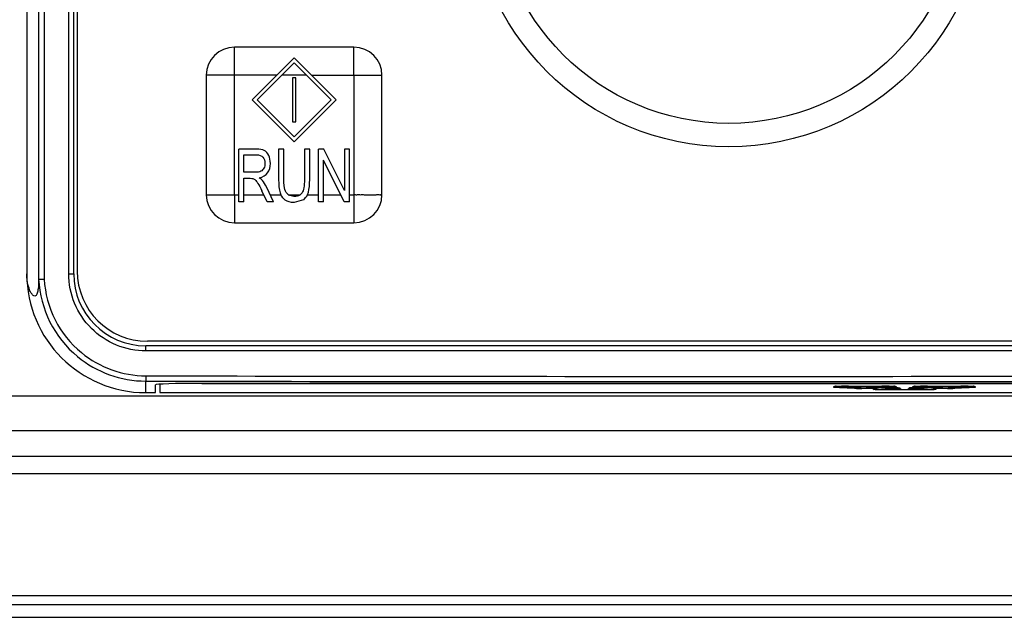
# Model space of a CAD drawing. Header units: millimetres. Extents: x 0 to 3364, y 0 to 2378.
# Tile 14 of 34: x 1510 to 1566, y 1433 to 1467. Entities that reach past the tile are written whole.
import ezdxf

# ---------------------------------------------------------------- set-up
doc = ezdxf.new("R2010")
doc.units = ezdxf.units.MM
doc.header["$LTSCALE"] = 185.02
doc.layers.add('00_COMPONENTS', color=7, linetype='CONTINUOUS')

msp = doc.modelspace()

# ---------------------------------------------------------------- linework, layer by layer
at = {"layer": '00_COMPONENTS', "color": 7, "linetype": 'CONTINUOUS'}
for p, q in [((1511.036, 1565.336), (1511.036, 1452.305)), ((1513.031, 1452.62), (1513.031, 1565.02)), ((1513.231, 1564.87), (1513.231, 1452.77)), ((1510.361, 1480.585), (1510.361, 1452.62)), ((1528.981, 1465.52), (1522.181, 1465.52)), ((1523.19, 1462.52), (1525.581, 1464.912)), ((1525.581, 1464.912), (1527.973, 1462.52)), ((1525.581, 1464.629), (1523.473, 1462.52)), ((1527.69, 1462.52), (1525.581, 1464.629)), ((1520.581, 1463.92), (1520.581, 1457.12)), ((1525.481, 1463.77), (1525.481, 1461.27)), ((1525.681, 1463.77), (1525.481, 1463.77)), ((1525.681, 1461.27), (1525.681, 1463.77)), ((1530.581, 1457.12), (1530.581, 1463.92)), ((1523.19, 1462.52), (1525.581, 1460.129)), ((1525.581, 1460.412), (1523.473, 1462.52)), ((1527.69, 1462.52), (1525.581, 1460.412)), ((1525.581, 1460.129), (1527.973, 1462.52)), ((1525.481, 1461.27), (1525.681, 1461.27)), ((1522.429, 1456.72), (1522.429, 1459.72)), ((1523.426, 1459.72), (1522.429, 1459.72)), ((1524.699, 1459.72), (1524.699, 1457.987)), ((1524.996, 1459.72), (1524.699, 1459.72)), ((1524.996, 1457.989), (1524.996, 1459.72)), ((1526.171, 1459.72), (1526.171, 1457.989)), ((1526.468, 1459.72), (1526.171, 1459.72)), ((1526.468, 1457.987), (1526.468, 1459.72)), ((1526.961, 1456.72), (1526.961, 1459.72)), ((1527.266, 1459.72), (1526.961, 1459.72)), ((1528.448, 1457.365), (1527.266, 1459.72)), ((1528.448, 1459.72), (1528.448, 1457.365)), ((1528.734, 1459.72), (1528.448, 1459.72)), ((1528.734, 1456.72), (1528.734, 1459.72)), ((1522.727, 1458.396), (1522.727, 1459.389)), ((1522.727, 1459.389), (1523.439, 1459.389)), ((1527.246, 1456.72), (1527.246, 1459.078)), ((1528.428, 1456.72), (1527.246, 1459.078)), ((1523.367, 1458.396), (1522.727, 1458.396)), ((1522.727, 1456.72), (1522.727, 1458.053)), ((1522.727, 1458.053), (1523.072, 1458.053)), ((1524.412, 1456.72), (1524.02, 1457.537)), ((1524.037, 1456.72), (1523.74, 1457.345)), ((1524.784, 1457.234), (1524.827, 1457.12)), ((1525.246, 1457.12), (1525.563, 1457.027)), ((1526.114, 1456.835), (1525.589, 1456.669)), ((1526.031, 1457.226), (1525.924, 1457.12)), ((1526.335, 1457.12), (1526.391, 1457.269)), ((1522.727, 1456.72), (1522.429, 1456.72)), ((1524.412, 1456.72), (1524.037, 1456.72)), ((1527.246, 1456.72), (1526.961, 1456.72)), ((1528.734, 1456.72), (1528.428, 1456.72)), ((1522.181, 1455.52), (1528.981, 1455.52)), ((1583.531, 1448.52), (1517.131, 1448.52)), ((1583.431, 1448.77), (1517.231, 1448.77)), ((1517.681, 1445.85), (1517.681, 1446.286)), ((1517.931, 1446.319), (1517.931, 1445.85)), ((1580.381, 1446.377), (1520.281, 1446.377)), ((1520.331, 1446.37), (1580.331, 1446.37)), ((1556.348, 1446.204), (1556.366, 1446.206)), ((1556.366, 1446.206), (1556.416, 1446.21)), ((1556.895, 1446.224), (1557.07, 1446.225)), ((1556.98, 1446.225), (1557.001, 1446.194)), ((1557.07, 1446.225), (1559.019, 1446.225)), ((1559.019, 1446.225), (1559.083, 1446.225)), ((1559.165, 1446.199), (1559.182, 1446.225)), ((1560.848, 1446.204), (1560.866, 1446.206)), ((1560.866, 1446.206), (1560.916, 1446.21)), ((1561.395, 1446.224), (1561.57, 1446.225)), ((1561.48, 1446.225), (1561.501, 1446.194)), ((1561.57, 1446.225), (1563.519, 1446.225)), ((1563.519, 1446.225), (1563.583, 1446.225)), ((1563.665, 1446.199), (1563.682, 1446.225)), ((1517.131, 1445.85), (1517.681, 1445.85)), ((1517.931, 1445.85), (1582.731, 1445.85)), ((1557.101, 1446.151), (1557.144, 1446.15)), ((1557.144, 1446.15), (1557.519, 1446.15)), ((1557.851, 1446.12), (1557.894, 1446.119)), ((1557.894, 1446.119), (1558.156, 1446.119)), ((1558.156, 1446.15), (1559.019, 1446.15)), ((1558.6, 1446.084), (1558.617, 1446.086)), ((1558.68, 1446.09), (1558.697, 1446.092)), ((1558.68, 1446.091), (1558.697, 1446.092)), ((1559.019, 1446.119), (1559.769, 1446.119)), ((1559.221, 1446.117), (1559.251, 1446.074)), ((1559.394, 1446.03), (1561.269, 1446.03)), ((1559.769, 1446.119), (1559.877, 1446.118)), ((1559.877, 1446.118), (1559.978, 1446.116)), ((1560.587, 1446.111), (1560.609, 1446.113)), ((1560.609, 1446.113), (1560.658, 1446.115)), ((1560.82, 1446.119), (1560.894, 1446.119)), ((1560.894, 1446.119), (1561.644, 1446.119)), ((1561.415, 1446.078), (1561.442, 1446.119)), ((1561.644, 1446.15), (1562.506, 1446.15)), ((1561.983, 1446.091), (1561.965, 1446.092)), ((1562.045, 1446.086), (1562.063, 1446.084)), ((1562.506, 1446.119), (1562.769, 1446.119)), ((1562.837, 1446.143), (1562.859, 1446.145)), ((1562.855, 1446.128), (1562.888, 1446.146)), ((1562.859, 1446.145), (1562.908, 1446.147)), ((1563.144, 1446.15), (1563.519, 1446.15)), ((1469.308, 1433.056), (1610.855, 1433.056))]:
    msp.add_line(p, q, dxfattribs=at)
at = {"layer": '00_COMPONENTS', "color": 9, "linetype": 'CONTINUOUS'}
for p, q in [((1511.356, 1565.327), (1511.356, 1452.314)), ((1512.75, 1452.62), (1512.75, 1565.02)), ((1522.181, 1457.12), (1522.181, 1465.521)), ((1524.59, 1463.92), (1522.181, 1463.92)), ((1526.29, 1463.92), (1524.873, 1463.92)), ((1526.573, 1463.92), (1530.582, 1463.92)), ((1528.981, 1463.92), (1528.981, 1455.52)), ((1520.581, 1457.12), (1522.429, 1457.12)), ((1522.727, 1457.12), (1523.846, 1457.12)), ((1524.22, 1457.12), (1524.827, 1457.12)), ((1525.246, 1457.12), (1525.924, 1457.12)), ((1526.335, 1457.12), (1526.961, 1457.12)), ((1527.246, 1457.12), (1528.228, 1457.12)), ((1528.734, 1457.12), (1528.981, 1457.12)), ((1512.75, 1452.62), (1513.031, 1452.62)), ((1583.515, 1448.22), (1517.148, 1448.22)), ((1517.131, 1445.85), (1517.132, 1446.505)), ((1556.306, 1446.152), (1556.306, 1446.196)), ((1556.707, 1446.221), (1556.735, 1446.222)), ((1557.106, 1446.196), (1557.106, 1446.152)), ((1557.133, 1446.225), (1557.144, 1446.225)), ((1559.019, 1446.197), (1557.144, 1446.197)), ((1559.019, 1446.197), (1559.019, 1446.225)), ((1559.019, 1446.225), (1559.03, 1446.225)), ((1559.056, 1446.152), (1559.056, 1446.196)), ((1559.856, 1446.196), (1559.856, 1446.152)), ((1560.806, 1446.152), (1560.806, 1446.196)), ((1561.207, 1446.221), (1561.235, 1446.222)), ((1561.606, 1446.196), (1561.606, 1446.152)), ((1561.633, 1446.225), (1561.644, 1446.225)), ((1563.519, 1446.197), (1561.644, 1446.197)), ((1563.519, 1446.197), (1563.519, 1446.225)), ((1563.519, 1446.225), (1563.53, 1446.225)), ((1563.556, 1446.152), (1563.556, 1446.196)), ((1564.356, 1446.196), (1564.356, 1446.152)), ((1597.223, 1445.656), (1502.939, 1445.656)), ((1557.056, 1446.12), (1557.056, 1446.123)), ((1557.519, 1446.15), (1557.535, 1446.15)), ((1557.856, 1446.139), (1557.856, 1446.12)), ((1557.861, 1446.12), (1557.877, 1446.119)), ((1557.894, 1446.091), (1557.894, 1446.119)), ((1558.68, 1446.091), (1557.894, 1446.091)), ((1558.156, 1446.122), (1558.156, 1446.15)), ((1559.019, 1446.122), (1558.156, 1446.122)), ((1558.556, 1446.031), (1558.556, 1446.076)), ((1559.019, 1446.122), (1559.019, 1446.15)), ((1559.356, 1446.076), (1559.356, 1446.031)), ((1559.394, 1446.077), (1559.394, 1446.119)), ((1559.769, 1446.077), (1559.394, 1446.077)), ((1559.394, 1446.002), (1559.394, 1446.03)), ((1561.269, 1446.002), (1559.394, 1446.002)), ((1559.769, 1446.077), (1559.769, 1446.119)), ((1559.769, 1446.119), (1559.785, 1446.119)), ((1560.106, 1446.107), (1560.106, 1446.089)), ((1560.556, 1446.089), (1560.556, 1446.107)), ((1560.652, 1446.115), (1560.659, 1446.116)), ((1560.882, 1446.119), (1560.894, 1446.119)), ((1560.894, 1446.077), (1560.894, 1446.119)), ((1561.269, 1446.077), (1560.894, 1446.077)), ((1561.269, 1446.077), (1561.269, 1446.119)), ((1561.269, 1446.002), (1561.269, 1446.03)), ((1561.306, 1446.031), (1561.306, 1446.076)), ((1561.644, 1446.122), (1561.644, 1446.15)), ((1562.506, 1446.122), (1561.644, 1446.122)), ((1562.769, 1446.091), (1561.983, 1446.091)), ((1562.106, 1446.076), (1562.106, 1446.031)), ((1562.506, 1446.15), (1562.506, 1446.122)), ((1562.769, 1446.091), (1562.769, 1446.119)), ((1562.806, 1446.12), (1562.806, 1446.139)), ((1562.902, 1446.147), (1562.909, 1446.147)), ((1563.132, 1446.15), (1563.144, 1446.15)), ((1563.606, 1446.123), (1563.606, 1446.12)), ((1597.223, 1443.667), (1502.939, 1443.667)), ((1600.03, 1442.215), (1500.133, 1442.215)), ((1600.03, 1441.22), (1500.133, 1441.22)), ((1470.043, 1434.29), (1610.12, 1434.29)), ((1470.043, 1433.791), (1610.12, 1433.791))]:
    msp.add_line(p, q, dxfattribs=at)
at = {"layer": '00_COMPONENTS', "color": 7, "linetype": 'CONTINUOUS'}
for points in [[(1556.416, 1446.21), (1556.495, 1446.214), (1556.603, 1446.218), (1556.737, 1446.222), (1556.895, 1446.224)], [(1557.001, 1446.194), (1557.021, 1446.178), (1557.063, 1446.158), (1557.101, 1446.151)], [(1559.083, 1446.225), (1559.259, 1446.224), (1559.417, 1446.222), (1559.551, 1446.219), (1559.66, 1446.215), (1559.742, 1446.211)], [(1559.105, 1446.16), (1559.146, 1446.182), (1559.165, 1446.199)], [(1559.742, 1446.211), (1559.795, 1446.206), (1559.812, 1446.204)], [(1560.916, 1446.21), (1560.995, 1446.214), (1561.103, 1446.218), (1561.237, 1446.222), (1561.395, 1446.224)], [(1561.501, 1446.194), (1561.521, 1446.178), (1561.563, 1446.158), (1561.601, 1446.151), (1561.644, 1446.15), (1561.644, 1446.15)], [(1563.583, 1446.225), (1563.759, 1446.224), (1563.917, 1446.222), (1564.051, 1446.219), (1564.16, 1446.215), (1564.242, 1446.211)], [(1563.605, 1446.16), (1563.646, 1446.182), (1563.665, 1446.199)], [(1564.242, 1446.211), (1564.295, 1446.206), (1564.312, 1446.204)], [(1557.519, 1446.15), (1557.627, 1446.15), (1557.728, 1446.148)], [(1557.728, 1446.148), (1557.795, 1446.145), (1557.821, 1446.143)], [(1557.773, 1446.146), (1557.813, 1446.126), (1557.851, 1446.12)], [(1559.019, 1446.15), (1559.065, 1446.152), (1559.105, 1446.16)], [(1559.251, 1446.074), (1559.271, 1446.058), (1559.313, 1446.037), (1559.351, 1446.031), (1559.394, 1446.03), (1559.394, 1446.03)], [(1559.978, 1446.116), (1560.045, 1446.114), (1560.071, 1446.112)], [(1560.658, 1446.115), (1560.729, 1446.117), (1560.82, 1446.119)], [(1561.269, 1446.03), (1561.315, 1446.031), (1561.355, 1446.039)], [(1561.355, 1446.039), (1561.396, 1446.061), (1561.415, 1446.078)], [(1562.769, 1446.119), (1562.815, 1446.12), (1562.855, 1446.128)], [(1562.908, 1446.147), (1562.979, 1446.149), (1563.07, 1446.15), (1563.144, 1446.15)], [(1563.519, 1446.15), (1563.565, 1446.152), (1563.605, 1446.16)]]:
    msp.add_lwpolyline(points, dxfattribs=at)
for radius in [14.671, 13.339]:
    msp.add_circle((1550.331, 1474.52), radius, dxfattribs=at)
for centre, radius, start, end in [((1522.182, 1463.92), 1.601, 90.0355, 179.968), ((1528.98, 1463.919), 1.601, 0.0355, 89.968), ((1522.182, 1457.121), 1.601, 180.0355, 269.968), ((1528.98, 1457.121), 1.601, 270.0355, 359.968), ((1517.131, 1452.62), 6.771, 180, 270), ((1517.131, 1452.62), 4.1, 180, 270), ((1517.231, 1452.77), 4, 180, 270), ((1517.143, 1452.619), 6.113, 230.5249, 269.8969)]:
    msp.add_arc(centre, radius, start, end, dxfattribs=at)
at = {"layer": '00_COMPONENTS', "color": 9, "linetype": 'CONTINUOUS'}
for centre, radius, start, end in [((1517.144, 1452.62), 6.115, 182.9226, 230.525), ((1517.164, 1452.62), 5.817, 183.0113, 230.6005), ((1517.159, 1452.614), 5.809, 230.603, 269.8872), ((1550.331, 18603.678), 17156.904, 269.8891834, 270.1108166), ((1550.331, 18620.428), 17173.954, 269.8892389, 270.1107611), ((1556.587, 1443.425), 2.791, 93.4518, 93.7018), ((1556.618, 1442.898), 3.318, 93.1731, 93.4506), ((1557.102, 1427.215), 19.011, 90.3874, 91.1053), ((1557.143, 1422.703), 23.522, 90.0246, 90.413), ((1557.105, 1446.344), 0.147, 235.3755, 240.1297), ((1559.019, 1422.51), 23.716, 89.5966, 89.9735), ((1559.058, 1446.344), 0.147, 299.8705, 304.7314), ((1559.046, 1426.113), 20.113, 88.9196, 89.6027), ((1559.128, 1430.857), 15.367, 88.7634, 88.8891), ((1559.547, 1442.941), 3.276, 86.5383, 86.7998), ((1559.579, 1443.485), 2.73, 86.2381, 86.5389), ((1561.087, 1443.425), 2.791, 93.4518, 93.7018), ((1561.118, 1442.898), 3.318, 93.1731, 93.4506), ((1561.602, 1427.215), 19.011, 90.3874, 91.1053), ((1561.643, 1422.703), 23.522, 90.0246, 90.413), ((1561.605, 1446.344), 0.147, 235.3755, 240.1297), ((1563.519, 1422.51), 23.716, 89.5966, 89.9735), ((1563.558, 1446.344), 0.147, 299.8705, 304.7314), ((1563.546, 1426.113), 20.113, 88.9196, 89.6027), ((1563.628, 1430.857), 15.367, 88.7634, 88.8891), ((1564.047, 1442.941), 3.276, 86.5383, 86.7998), ((1564.079, 1443.485), 2.73, 86.2381, 86.5389), ((1557.802, 1462.32), 16.228, 268.8452, 268.9818), ((1557.884, 1467.729), 21.638, 269.0188, 269.8288), ((1557.529, 1438.153), 7.998, 88.8199, 89.9583), ((1557.577, 1440.599), 5.551, 88.549, 88.7934), ((1557.892, 1469.434), 23.343, 269.8211, 270.0038), ((1557.894, 1447.098), 0.979, 269.0007, 270.0019), ((1559.355, 1446.18), 0.149, 204.8473, 209.8828), ((1559.779, 1438.121), 7.998, 88.8199, 89.9583), ((1559.827, 1440.567), 5.551, 88.549, 88.7934), ((1560.105, 1446.236), 0.147, 236.8341, 240.1315), ((1560.731, 1443.84), 2.277, 91.9785, 93.0552), ((1560.558, 1446.236), 0.147, 299.8677, 303.1083), ((1560.804, 1441.802), 4.316, 91.4366, 91.9267), ((1560.832, 1440.715), 5.403, 91.2932, 91.4493), ((1560.882, 1438.275), 7.843, 90.0013, 91.2564), ((1561.309, 1446.179), 0.147, 326.19, 332.6989), ((1562.769, 1469.84), 23.749, 269.9995, 270.1695), ((1562.79, 1466.576), 20.485, 270.1373, 271.0036), ((1562.981, 1443.871), 2.277, 91.9785, 93.0552), ((1563.054, 1441.833), 4.316, 91.4366, 91.9267), ((1563.082, 1440.746), 5.403, 91.2932, 91.4493), ((1563.132, 1438.307), 7.843, 90.0013, 91.2564), ((1562.86, 1462.349), 16.258, 271.0183, 271.1517)]:
    msp.add_arc(centre, radius, start, end, dxfattribs=at)
at = {"layer": '00_COMPONENTS', "color": 7, "linetype": 'CONTINUOUS'}
for centre, major_axis, start_param, end_param in [((1520.281, 1446.286), (2.6, 0), 7.853982, 9.424778), ((1520.331, 1446.286), (2.4, 0), 1.570796, 1.59165)]:
    msp.add_ellipse(centre, major_axis=major_axis, ratio=0.034921, start_param=start_param, end_param=end_param, dxfattribs=at)
at = {"layer": '00_COMPONENTS', "color": 9, "linetype": 'CONTINUOUS'}
for points, knots in [([(1528.981, 1463.92), (1528.994, 1463.933), (1528.973, 1463.977), (1528.985, 1464.045), (1528.98, 1464.136), (1528.982, 1464.243), (1528.981, 1464.385), (1528.981, 1464.561), (1528.981, 1464.771), (1528.981, 1464.978), (1528.981, 1465.147), (1528.981, 1465.279), (1528.982, 1465.36), (1528.981, 1465.42), (1528.984, 1465.465), (1528.975, 1465.489), (1528.988, 1465.52), (1528.981, 1465.52)], [0, 0, 0, 0, 0.033984, 0.067386, 0.134559, 0.201514, 0.268252, 0.400892, 0.532174, 0.661658, 0.788401, 0.850059, 0.909598, 0.938032, 0.964508, 0.988262, 1, 1, 1, 1]), ([(1522.181, 1463.92), (1522.169, 1463.934), (1522.125, 1463.913), (1522.057, 1463.925), (1521.966, 1463.919), (1521.859, 1463.921), (1521.717, 1463.92), (1521.541, 1463.921), (1521.331, 1463.92), (1521.124, 1463.92), (1520.954, 1463.921), (1520.822, 1463.92), (1520.742, 1463.921), (1520.682, 1463.92), (1520.637, 1463.923), (1520.612, 1463.914), (1520.581, 1463.927), (1520.581, 1463.92)], [0, 0, 0, 0, 0.033984, 0.067386, 0.134559, 0.201514, 0.268252, 0.400892, 0.532174, 0.661658, 0.788401, 0.850059, 0.909598, 0.938032, 0.964508, 0.988262, 1, 1, 1, 1]), ([(1522.181, 1457.12), (1522.168, 1457.108), (1522.189, 1457.064), (1522.177, 1456.996), (1522.183, 1456.905), (1522.181, 1456.798), (1522.181, 1456.656), (1522.181, 1456.48), (1522.181, 1456.27), (1522.181, 1456.063), (1522.181, 1455.894), (1522.181, 1455.762), (1522.181, 1455.681), (1522.182, 1455.621), (1522.179, 1455.576), (1522.187, 1455.552), (1522.175, 1455.52), (1522.181, 1455.52)], [0, 0, 0, 0, 0.033984, 0.067386, 0.134559, 0.201514, 0.268252, 0.400892, 0.532174, 0.661658, 0.788401, 0.850059, 0.909598, 0.938032, 0.964508, 0.988262, 1, 1, 1, 1]), ([(1528.981, 1457.12), (1528.994, 1457.107), (1529.038, 1457.128), (1529.106, 1457.116), (1529.197, 1457.122), (1529.303, 1457.12), (1529.446, 1457.121), (1529.622, 1457.12), (1529.832, 1457.12), (1530.038, 1457.12), (1530.208, 1457.12), (1530.34, 1457.121), (1530.42, 1457.12), (1530.48, 1457.121), (1530.525, 1457.118), (1530.55, 1457.126), (1530.581, 1457.114), (1530.581, 1457.12)], [0, 0, 0, 0, 0.033984, 0.067386, 0.134559, 0.201514, 0.268252, 0.400892, 0.532174, 0.661658, 0.788401, 0.850059, 0.909598, 0.938032, 0.964508, 0.988262, 1, 1, 1, 1]), ([(1517.148, 1448.22), (1516.576, 1448.221), (1515.42, 1448.449), (1513.958, 1449.428), (1512.979, 1450.891), (1512.75, 1452.048), (1512.75, 1452.62)], [0, 0, 0, 0, 0.249835, 0.499742, 0.749805, 1, 1, 1, 1]), ([(1517.148, 1448.22), (1517.148, 1448.259), (1517.146, 1448.327), (1517.147, 1448.427), (1517.135, 1448.474), (1517.139, 1448.52), (1517.131, 1448.52)], [0, 0, 0, 0, 0.380739, 0.70472, 0.921136, 1, 1, 1, 1]), ([(1517.148, 1446.805), (1517.148, 1446.768), (1517.146, 1446.699), (1517.146, 1446.605), (1517.135, 1446.548), (1517.139, 1446.51), (1517.131, 1446.505)], [0, 0, 0, 0, 0.37313, 0.69306, 0.911816, 1, 1, 1, 1]), ([(1556.306, 1446.196), (1556.306, 1446.199), (1556.319, 1446.201), (1556.347, 1446.207), (1556.382, 1446.208), (1556.407, 1446.21)], [0, 0, 0, 0, 0.071956, 0.26238, 1, 1, 1, 1]), ([(1556.435, 1446.212), (1556.453, 1446.213), (1556.544, 1446.217), (1556.635, 1446.22), (1556.707, 1446.221)], [0, 0, 0, 0, 0.205652, 1, 1, 1, 1]), ([(1557.111, 1446.197), (1557.109, 1446.197), (1557.109, 1446.196), (1557.106, 1446.197), (1557.106, 1446.196)], [0, 0, 0, 0, 0.735113, 1, 1, 1, 1]), ([(1557.144, 1446.197), (1557.135, 1446.197), (1557.124, 1446.197), (1557.112, 1446.197), (1557.111, 1446.197)], [0, 0, 0, 0, 0.822637, 1, 1, 1, 1]), ([(1559.056, 1446.196), (1559.056, 1446.2), (1559.036, 1446.194), (1559.028, 1446.197), (1559.019, 1446.197)], [0, 0, 0, 0, 0.291516, 1, 1, 1, 1]), ([(1559.459, 1446.221), (1559.485, 1446.22), (1559.575, 1446.218), (1559.666, 1446.215), (1559.729, 1446.212)], [0, 0, 0, 0, 0.291304, 1, 1, 1, 1]), ([(1559.759, 1446.21), (1559.783, 1446.208), (1559.817, 1446.207), (1559.844, 1446.201), (1559.856, 1446.199), (1559.856, 1446.196)], [0, 0, 0, 0, 0.737502, 0.927778, 1, 1, 1, 1]), ([(1560.806, 1446.196), (1560.806, 1446.199), (1560.819, 1446.201), (1560.847, 1446.207), (1560.882, 1446.208), (1560.907, 1446.21)], [0, 0, 0, 0, 0.071956, 0.26238, 1, 1, 1, 1]), ([(1560.935, 1446.212), (1560.953, 1446.213), (1561.044, 1446.217), (1561.135, 1446.22), (1561.207, 1446.221)], [0, 0, 0, 0, 0.205652, 1, 1, 1, 1]), ([(1561.611, 1446.197), (1561.609, 1446.197), (1561.609, 1446.196), (1561.606, 1446.197), (1561.606, 1446.196)], [0, 0, 0, 0, 0.735113, 1, 1, 1, 1]), ([(1561.644, 1446.197), (1561.635, 1446.197), (1561.624, 1446.197), (1561.612, 1446.197), (1561.611, 1446.197)], [0, 0, 0, 0, 0.822637, 1, 1, 1, 1]), ([(1563.556, 1446.196), (1563.556, 1446.2), (1563.536, 1446.194), (1563.528, 1446.197), (1563.519, 1446.197)], [0, 0, 0, 0, 0.291516, 1, 1, 1, 1]), ([(1563.959, 1446.221), (1563.985, 1446.22), (1564.075, 1446.218), (1564.166, 1446.215), (1564.229, 1446.212)], [0, 0, 0, 0, 0.291304, 1, 1, 1, 1]), ([(1564.259, 1446.21), (1564.283, 1446.208), (1564.317, 1446.207), (1564.344, 1446.201), (1564.356, 1446.199), (1564.356, 1446.196)], [0, 0, 0, 0, 0.737502, 0.927778, 1, 1, 1, 1]), ([(1556.404, 1446.138), (1556.38, 1446.14), (1556.346, 1446.141), (1556.318, 1446.147), (1556.306, 1446.149), (1556.306, 1446.152)], [0, 0, 0, 0, 0.7375, 0.927811, 1, 1, 1, 1]), ([(1557.056, 1446.123), (1556.99, 1446.123), (1556.773, 1446.125), (1556.555, 1446.128), (1556.404, 1446.138)], [0, 0, 0, 0, 0.305062, 1, 1, 1, 1]), ([(1557.168, 1446.106), (1557.152, 1446.107), (1557.125, 1446.109), (1557.088, 1446.112), (1557.07, 1446.115), (1557.056, 1446.118), (1557.056, 1446.12)], [0, 0, 0, 0, 0.426803, 0.738005, 0.928612, 1, 1, 1, 1]), ([(1557.106, 1446.152), (1557.106, 1446.151), (1557.109, 1446.151), (1557.11, 1446.151), (1557.111, 1446.151)], [0, 0, 0, 0, 0.260959, 1, 1, 1, 1]), ([(1557.111, 1446.151), (1557.113, 1446.151), (1557.124, 1446.15), (1557.135, 1446.15), (1557.144, 1446.15)], [0, 0, 0, 0, 0.179412, 1, 1, 1, 1]), ([(1557.475, 1446.095), (1557.444, 1446.096), (1557.342, 1446.098), (1557.24, 1446.101), (1557.168, 1446.106)], [0, 0, 0, 0, 0.297107, 1, 1, 1, 1]), ([(1557.717, 1446.148), (1557.725, 1446.148), (1557.754, 1446.147), (1557.782, 1446.146), (1557.802, 1446.145)], [0, 0, 0, 0, 0.285392, 1, 1, 1, 1]), ([(1557.802, 1446.145), (1557.816, 1446.144), (1557.828, 1446.139), (1557.856, 1446.143), (1557.856, 1446.139)], [0, 0, 0, 0, 0.739674, 1, 1, 1, 1]), ([(1557.856, 1446.12), (1557.856, 1446.12), (1557.859, 1446.12), (1557.86, 1446.12), (1557.861, 1446.12)], [0, 0, 0, 0, 0.260959, 1, 1, 1, 1]), ([(1558.556, 1446.076), (1558.556, 1446.081), (1558.585, 1446.081), (1558.598, 1446.085), (1558.612, 1446.086)], [0, 0, 0, 0, 0.263555, 1, 1, 1, 1]), ([(1558.568, 1446.026), (1558.565, 1446.027), (1558.561, 1446.028), (1558.556, 1446.03), (1558.556, 1446.031)], [0, 0, 0, 0, 0.703888, 1, 1, 1, 1]), ([(1558.668, 1446.017), (1558.657, 1446.017), (1558.623, 1446.02), (1558.589, 1446.022), (1558.568, 1446.026)], [0, 0, 0, 0, 0.341526, 1, 1, 1, 1]), ([(1559.394, 1446.002), (1559.321, 1446.002), (1559.08, 1446.003), (1558.837, 1446.006), (1558.668, 1446.017)], [0, 0, 0, 0, 0.298905, 1, 1, 1, 1]), ([(1559.019, 1446.15), (1559.029, 1446.15), (1559.04, 1446.15), (1559.052, 1446.151), (1559.054, 1446.151)], [0, 0, 0, 0, 0.839032, 1, 1, 1, 1]), ([(1559.744, 1446.137), (1559.699, 1446.134), (1559.458, 1446.124), (1559.216, 1446.122), (1559.019, 1446.122)], [0, 0, 0, 0, 0.183688, 1, 1, 1, 1]), ([(1559.054, 1446.151), (1559.054, 1446.151), (1559.055, 1446.151), (1559.056, 1446.151), (1559.056, 1446.152)], [0, 0, 0, 0, 0.733503, 1, 1, 1, 1]), ([(1559.394, 1446.077), (1559.385, 1446.077), (1559.377, 1446.073), (1559.356, 1446.079), (1559.356, 1446.076)], [0, 0, 0, 0, 0.703796, 1, 1, 1, 1]), ([(1559.356, 1446.031), (1559.356, 1446.031), (1559.359, 1446.031), (1559.36, 1446.031), (1559.361, 1446.031)], [0, 0, 0, 0, 0.260959, 1, 1, 1, 1]), ([(1559.361, 1446.031), (1559.363, 1446.03), (1559.374, 1446.03), (1559.385, 1446.03), (1559.394, 1446.03)], [0, 0, 0, 0, 0.179412, 1, 1, 1, 1]), ([(1559.844, 1446.147), (1559.839, 1446.146), (1559.806, 1446.141), (1559.772, 1446.139), (1559.744, 1446.137)], [0, 0, 0, 0, 0.157609, 1, 1, 1, 1]), ([(1559.967, 1446.079), (1559.952, 1446.079), (1559.886, 1446.077), (1559.82, 1446.077), (1559.769, 1446.077)], [0, 0, 0, 0, 0.227637, 1, 1, 1, 1]), ([(1559.856, 1446.152), (1559.856, 1446.15), (1559.851, 1446.148), (1559.847, 1446.147), (1559.844, 1446.147)], [0, 0, 0, 0, 0.294647, 1, 1, 1, 1]), ([(1559.967, 1446.117), (1559.975, 1446.116), (1560.004, 1446.116), (1560.032, 1446.115), (1560.052, 1446.114)], [0, 0, 0, 0, 0.285392, 1, 1, 1, 1]), ([(1560.106, 1446.089), (1560.106, 1446.086), (1560.087, 1446.087), (1560.066, 1446.082), (1560.019, 1446.081), (1559.986, 1446.08), (1559.967, 1446.079)], [0, 0, 0, 0, 0.069616, 0.266968, 0.582856, 1, 1, 1, 1]), ([(1560.052, 1446.114), (1560.066, 1446.113), (1560.078, 1446.108), (1560.106, 1446.112), (1560.106, 1446.107)], [0, 0, 0, 0, 0.739674, 1, 1, 1, 1]), ([(1560.556, 1446.107), (1560.556, 1446.112), (1560.584, 1446.108), (1560.596, 1446.113), (1560.609, 1446.113)], [0, 0, 0, 0, 0.260096, 1, 1, 1, 1]), ([(1560.621, 1446.082), (1560.605, 1446.083), (1560.591, 1446.088), (1560.556, 1446.083), (1560.556, 1446.089)], [0, 0, 0, 0, 0.739429, 1, 1, 1, 1]), ([(1560.894, 1446.077), (1560.876, 1446.077), (1560.81, 1446.077), (1560.744, 1446.078), (1560.695, 1446.079)], [0, 0, 0, 0, 0.265818, 1, 1, 1, 1]), ([(1560.918, 1446.137), (1560.902, 1446.138), (1560.875, 1446.14), (1560.838, 1446.143), (1560.82, 1446.147), (1560.806, 1446.149), (1560.806, 1446.152)], [0, 0, 0, 0, 0.426803, 0.738005, 0.928612, 1, 1, 1, 1]), ([(1561.644, 1446.122), (1561.571, 1446.122), (1561.33, 1446.124), (1561.087, 1446.127), (1560.918, 1446.137)], [0, 0, 0, 0, 0.298905, 1, 1, 1, 1]), ([(1561.306, 1446.076), (1561.306, 1446.079), (1561.286, 1446.073), (1561.278, 1446.077), (1561.269, 1446.077)], [0, 0, 0, 0, 0.291516, 1, 1, 1, 1]), ([(1561.269, 1446.03), (1561.279, 1446.03), (1561.29, 1446.03), (1561.302, 1446.031), (1561.304, 1446.031)], [0, 0, 0, 0, 0.839032, 1, 1, 1, 1]), ([(1561.994, 1446.017), (1561.949, 1446.014), (1561.708, 1446.004), (1561.466, 1446.002), (1561.269, 1446.002)], [0, 0, 0, 0, 0.183688, 1, 1, 1, 1]), ([(1561.304, 1446.031), (1561.304, 1446.031), (1561.305, 1446.031), (1561.306, 1446.031), (1561.306, 1446.031)], [0, 0, 0, 0, 0.733503, 1, 1, 1, 1]), ([(1561.606, 1446.152), (1561.606, 1446.151), (1561.609, 1446.151), (1561.61, 1446.151), (1561.611, 1446.151)], [0, 0, 0, 0, 0.260959, 1, 1, 1, 1]), ([(1561.611, 1446.151), (1561.613, 1446.151), (1561.624, 1446.15), (1561.635, 1446.15), (1561.644, 1446.15)], [0, 0, 0, 0, 0.179412, 1, 1, 1, 1]), ([(1562.095, 1446.026), (1562.09, 1446.025), (1562.056, 1446.02), (1562.022, 1446.018), (1561.994, 1446.017)], [0, 0, 0, 0, 0.156652, 1, 1, 1, 1]), ([(1562.092, 1446.081), (1562.096, 1446.08), (1562.1, 1446.079), (1562.106, 1446.077), (1562.106, 1446.076)], [0, 0, 0, 0, 0.710331, 1, 1, 1, 1]), ([(1562.106, 1446.031), (1562.106, 1446.03), (1562.101, 1446.028), (1562.098, 1446.027), (1562.095, 1446.026)], [0, 0, 0, 0, 0.295622, 1, 1, 1, 1]), ([(1562.769, 1446.119), (1562.779, 1446.119), (1562.79, 1446.119), (1562.802, 1446.12), (1562.804, 1446.12)], [0, 0, 0, 0, 0.839032, 1, 1, 1, 1]), ([(1562.804, 1446.12), (1562.804, 1446.12), (1562.805, 1446.12), (1562.806, 1446.12), (1562.806, 1446.12)], [0, 0, 0, 0, 0.733503, 1, 1, 1, 1]), ([(1562.806, 1446.139), (1562.806, 1446.143), (1562.834, 1446.14), (1562.846, 1446.144), (1562.859, 1446.145)], [0, 0, 0, 0, 0.260096, 1, 1, 1, 1]), ([(1563.494, 1446.106), (1563.473, 1446.104), (1563.371, 1446.099), (1563.269, 1446.097), (1563.187, 1446.095)], [0, 0, 0, 0, 0.198721, 1, 1, 1, 1]), ([(1563.606, 1446.12), (1563.606, 1446.118), (1563.592, 1446.115), (1563.575, 1446.112), (1563.537, 1446.109), (1563.51, 1446.107), (1563.494, 1446.106)], [0, 0, 0, 0, 0.071296, 0.261991, 0.573224, 1, 1, 1, 1]), ([(1563.519, 1446.15), (1563.529, 1446.15), (1563.54, 1446.15), (1563.552, 1446.151), (1563.554, 1446.151)], [0, 0, 0, 0, 0.839032, 1, 1, 1, 1]), ([(1563.554, 1446.151), (1563.554, 1446.151), (1563.555, 1446.151), (1563.556, 1446.151), (1563.556, 1446.152)], [0, 0, 0, 0, 0.733503, 1, 1, 1, 1]), ([(1564.258, 1446.138), (1564.219, 1446.135), (1564.002, 1446.126), (1563.784, 1446.123), (1563.606, 1446.123)], [0, 0, 0, 0, 0.179855, 1, 1, 1, 1]), ([(1564.356, 1446.152), (1564.356, 1446.149), (1564.344, 1446.147), (1564.316, 1446.141), (1564.282, 1446.139), (1564.258, 1446.138)], [0, 0, 0, 0, 0.07209, 0.262488, 1, 1, 1, 1])]:
    msp.add_open_spline(points, degree=3, knots=knots, dxfattribs=at)
at = {"layer": '00_COMPONENTS', "color": 7, "linetype": 'CONTINUOUS'}
for points in [[(1523.884, 1459.639), (1523.779, 1459.692), (1523.626, 1459.72), (1523.426, 1459.72)], [(1524.133, 1459.353), (1524.071, 1459.489), (1523.988, 1459.585), (1523.884, 1459.639)], [(1523.439, 1459.389), (1523.604, 1459.389), (1523.727, 1459.342), (1523.804, 1459.251)], [(1523.804, 1459.251), (1523.881, 1459.16), (1523.921, 1459.043), (1523.921, 1458.902)], [(1524.228, 1458.902), (1524.228, 1459.066), (1524.195, 1459.217), (1524.133, 1459.353)], [(1523.861, 1458.632), (1523.821, 1458.55), (1523.763, 1458.489), (1523.686, 1458.452)], [(1523.921, 1458.902), (1523.921, 1458.804), (1523.901, 1458.714), (1523.861, 1458.632)], [(1524.073, 1458.364), (1524.175, 1458.509), (1524.228, 1458.689), (1524.228, 1458.902)], [(1523.072, 1458.053), (1523.149, 1458.053), (1523.204, 1458.047), (1523.237, 1458.036)], [(1523.237, 1458.036), (1523.284, 1458.022), (1523.328, 1457.995), (1523.372, 1457.958)], [(1523.686, 1458.452), (1523.609, 1458.415), (1523.502, 1458.396), (1523.367, 1458.396)], [(1523.372, 1457.958), (1523.417, 1457.92), (1523.468, 1457.852), (1523.524, 1457.757)], [(1523.594, 1458.085), (1523.809, 1458.124), (1523.968, 1458.216), (1524.073, 1458.364)], [(1523.773, 1457.935), (1523.732, 1457.985), (1523.672, 1458.034), (1523.594, 1458.085)], [(1524.699, 1457.987), (1524.699, 1457.668), (1524.726, 1457.418), (1524.784, 1457.234)], [(1525.05, 1457.412), (1525.013, 1457.535), (1524.996, 1457.727), (1524.996, 1457.989)], [(1526.171, 1457.989), (1526.171, 1457.613), (1526.123, 1457.357), (1526.031, 1457.226)], [(1526.391, 1457.269), (1526.442, 1457.445), (1526.468, 1457.684), (1526.468, 1457.987)], [(1523.524, 1457.757), (1523.58, 1457.662), (1523.653, 1457.526), (1523.74, 1457.345)], [(1524.02, 1457.537), (1523.942, 1457.697), (1523.859, 1457.83), (1523.773, 1457.935)], [(1525.072, 1456.814), (1524.966, 1456.89), (1524.885, 1456.992), (1524.827, 1457.12)], [(1525.563, 1457.027), (1525.712, 1457.027), (1525.833, 1457.058), (1525.924, 1457.12)], [(1526.335, 1457.12), (1526.282, 1457.008), (1526.208, 1456.913), (1526.114, 1456.835)], [(1525.589, 1456.669), (1525.377, 1456.669), (1525.205, 1456.718), (1525.072, 1456.814)], [(1557.056, 1446.123), (1557.085, 1446.123), (1557.115, 1446.133), (1557.139, 1446.15)], [(1558.697, 1446.092), (1558.746, 1446.094), (1558.795, 1446.104), (1558.842, 1446.117)], [(1561.965, 1446.092), (1561.916, 1446.094), (1561.867, 1446.104), (1561.82, 1446.117)], [(1563.606, 1446.123), (1563.577, 1446.123), (1563.548, 1446.133), (1563.524, 1446.15)]]:
    msp.add_open_spline(points, degree=3, dxfattribs=at)
for points, knots in [([(1525.246, 1457.12), (1525.243, 1457.123), (1525.15, 1457.19), (1525.087, 1457.289), (1525.05, 1457.412)], [0, 0, 0, 0, 0.031888, 1, 1, 1, 1]), ([(1511.036, 1452.305), (1511.033, 1452.122), (1511.026, 1451.855), (1510.975, 1451.548), (1510.921, 1451.393), (1510.814, 1451.328), (1510.696, 1451.397), (1510.586, 1451.552), (1510.409, 1451.957), (1510.361, 1452.342), (1510.361, 1452.62)], [0, 0, 0, 0, 0.224913, 0.326799, 0.384513, 0.420711, 0.462785, 0.53369, 0.657416, 1, 1, 1, 1]), ([(1511.036, 1452.305), (1511.068, 1452.302), (1511.175, 1452.318), (1511.281, 1452.312), (1511.356, 1452.314)], [0, 0, 0, 0, 0.300237, 1, 1, 1, 1])]:
    msp.add_open_spline(points, degree=3, knots=knots, dxfattribs=at)
at = {"layer": '00_COMPONENTS', "color": 9, "linetype": 'CONTINUOUS'}
for points in [[(1556.306, 1446.152), (1556.35, 1446.152), (1556.396, 1446.174), (1556.423, 1446.208)], [(1557.031, 1446.172), (1557.009, 1446.185), (1556.989, 1446.204), (1556.976, 1446.227)], [(1557.106, 1446.196), (1557.08, 1446.196), (1557.054, 1446.203), (1557.031, 1446.216)], [(1557.106, 1446.152), (1557.08, 1446.152), (1557.054, 1446.159), (1557.031, 1446.172)], [(1559.056, 1446.196), (1559.082, 1446.196), (1559.109, 1446.203), (1559.131, 1446.216)], [(1559.056, 1446.152), (1559.082, 1446.152), (1559.109, 1446.159), (1559.131, 1446.172)], [(1559.131, 1446.172), (1559.151, 1446.183), (1559.168, 1446.199), (1559.181, 1446.218)], [(1559.856, 1446.152), (1559.813, 1446.152), (1559.766, 1446.174), (1559.739, 1446.208)], [(1560.806, 1446.152), (1560.85, 1446.152), (1560.896, 1446.174), (1560.923, 1446.208)], [(1561.531, 1446.172), (1561.509, 1446.185), (1561.489, 1446.204), (1561.476, 1446.227)], [(1561.606, 1446.196), (1561.58, 1446.196), (1561.554, 1446.203), (1561.531, 1446.216)], [(1561.606, 1446.152), (1561.58, 1446.152), (1561.554, 1446.159), (1561.531, 1446.172)], [(1563.556, 1446.196), (1563.582, 1446.196), (1563.609, 1446.203), (1563.631, 1446.216)], [(1563.556, 1446.152), (1563.582, 1446.152), (1563.609, 1446.159), (1563.631, 1446.172)], [(1563.631, 1446.172), (1563.651, 1446.183), (1563.668, 1446.199), (1563.681, 1446.218)], [(1564.356, 1446.152), (1564.313, 1446.152), (1564.266, 1446.174), (1564.239, 1446.208)], [(1557.856, 1446.12), (1557.828, 1446.12), (1557.799, 1446.129), (1557.775, 1446.144)], [(1558.556, 1446.031), (1558.599, 1446.031), (1558.646, 1446.053), (1558.673, 1446.087)], [(1559.356, 1446.031), (1559.306, 1446.031), (1559.251, 1446.063), (1559.226, 1446.106)], [(1559.356, 1446.076), (1559.32, 1446.076), (1559.281, 1446.091), (1559.254, 1446.116)], [(1560.106, 1446.089), (1560.08, 1446.089), (1560.054, 1446.096), (1560.031, 1446.109)], [(1560.556, 1446.089), (1560.582, 1446.089), (1560.609, 1446.096), (1560.631, 1446.109)], [(1560.695, 1446.079), (1560.67, 1446.08), (1560.645, 1446.081), (1560.621, 1446.082)], [(1561.306, 1446.076), (1561.343, 1446.076), (1561.382, 1446.091), (1561.409, 1446.116)], [(1561.306, 1446.031), (1561.332, 1446.031), (1561.359, 1446.038), (1561.381, 1446.051)], [(1561.381, 1446.051), (1561.401, 1446.063), (1561.418, 1446.079), (1561.431, 1446.098)], [(1562.106, 1446.031), (1562.063, 1446.031), (1562.016, 1446.053), (1561.989, 1446.087)], [(1562.806, 1446.12), (1562.832, 1446.12), (1562.859, 1446.127), (1562.881, 1446.14)]]:
    msp.add_open_spline(points, degree=3, dxfattribs=at)

doc.saveas('drawing.dxf')
